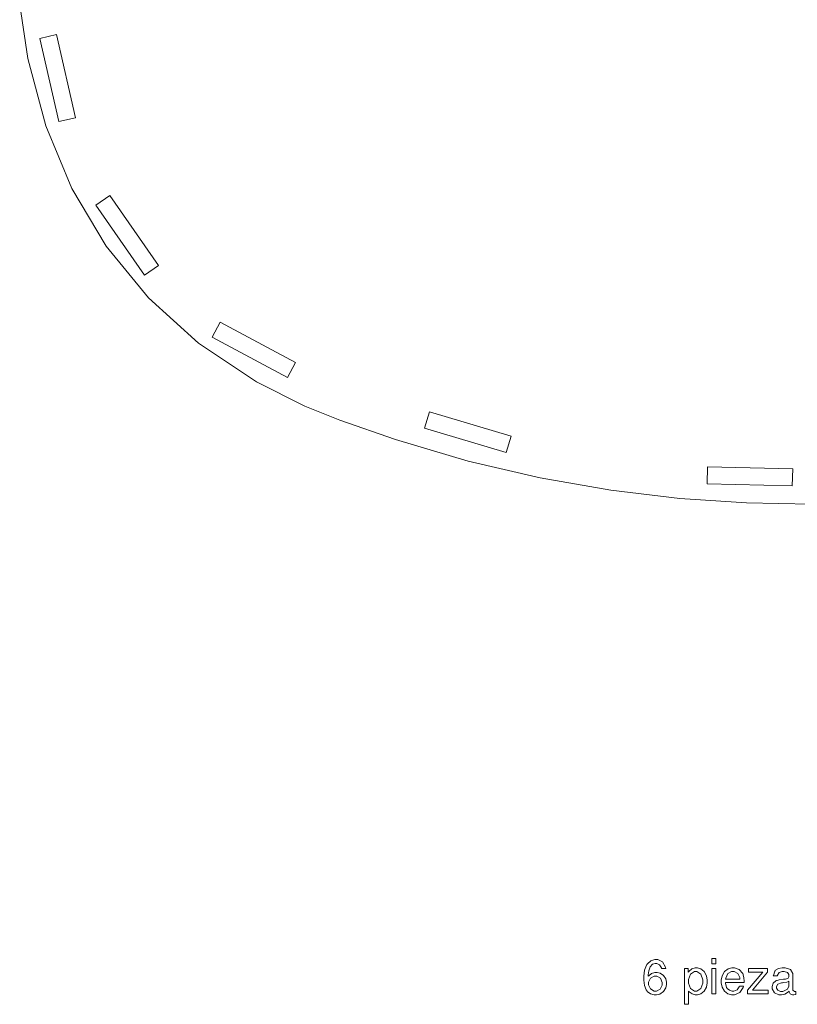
# Model space of a CAD drawing. Header units: millimetres. Extents: x -427 to 344, y -325 to 221.
# Tile 6 of 14: x -152 to -49, y -18 to 112. Entities that reach past the tile are written whole.
import ezdxf

# ---------------------------------------------------------------- set-up
doc = ezdxf.new("R2010")
doc.units = ezdxf.units.MM
doc.header["$MEASUREMENT"] = 0
doc.layers.add('Layer 1', color=7, linetype='Continuous')

msp = doc.modelspace()

# ---------------------------------------------------------------- linework, layer by layer
at = {"layer": 'Layer 1', "lineweight": 9}
for points in [[(-151.9519, 113.537), (-151.9519, 113.537), (-150.8769, 106.46), (-150.8769, 106.46)], [(-149.2949, 109.106), (-149.2949, 109.106), (-147.1009, 109.607), (-147.1009, 109.607)], [(-147.1009, 109.607), (-147.1009, 109.607), (-144.6029, 98.636), (-144.6029, 98.636)], [(-146.7969, 98.137), (-146.7969, 98.137), (-149.2949, 109.106), (-149.2949, 109.106)], [(-150.8769, 106.46), (-150.8769, 106.46), (-148.5189, 97.563), (-148.5189, 97.563)], [(-148.5189, 97.563), (-148.5189, 97.563), (-145.0639, 89.288), (-145.0639, 89.288)], [(-144.6029, 98.636), (-144.6029, 98.636), (-146.7969, 98.137), (-146.7969, 98.137)], [(-145.0639, 89.288), (-145.0639, 89.288), (-140.5349, 81.704), (-140.5349, 81.704)], [(-141.9089, 87.098), (-141.9089, 87.098), (-140.0589, 88.381), (-140.0589, 88.381)], [(-140.0589, 88.381), (-140.0589, 88.381), (-133.6479, 79.137), (-133.6479, 79.137)], [(-135.4949, 77.855), (-135.4949, 77.855), (-141.9089, 87.098), (-141.9089, 87.098)], [(-140.5349, 81.704), (-140.5349, 81.704), (-134.9519, 74.881), (-134.9519, 74.881)], [(-133.6479, 79.137), (-133.6479, 79.137), (-135.4949, 77.855), (-135.4949, 77.855)], [(-134.9519, 74.881), (-134.9519, 74.881), (-128.3379, 68.891), (-128.3379, 68.891)], [(-126.5299, 69.666), (-126.5299, 69.666), (-125.4689, 71.649), (-125.4689, 71.649)], [(-125.4689, 71.649), (-125.4689, 71.649), (-115.5499, 66.34), (-115.5499, 66.34)], [(-128.3379, 68.891), (-128.3379, 68.891), (-120.7119, 63.802), (-120.7119, 63.802)], [(-116.6109, 64.357), (-116.6109, 64.357), (-126.5299, 69.666), (-126.5299, 69.666)], [(-115.5499, 66.34), (-115.5499, 66.34), (-116.6109, 64.357), (-116.6109, 64.357)], [(-120.7119, 63.802), (-120.7119, 63.802), (-114.3109, 60.562), (-114.3109, 60.562)], [(-114.3109, 60.562), (-114.3109, 60.562), (-112.0959, 59.685), (-112.0959, 59.685)], [(-98.4979, 57.699), (-98.4979, 57.699), (-97.8519, 59.854), (-97.8519, 59.854)], [(-97.8519, 59.854), (-97.8519, 59.854), (-87.0749, 56.625), (-87.0749, 56.625)], [(-112.0959, 59.685), (-112.0959, 59.685), (-109.6939, 58.732), (-109.6939, 58.732)], [(-109.6939, 58.732), (-109.6939, 58.732), (-102.3689, 56.172), (-102.3689, 56.172)], [(-87.7209, 54.47), (-87.7209, 54.47), (-98.4979, 57.699), (-98.4979, 57.699)], [(-102.3689, 56.172), (-102.3689, 56.172), (-92.7349, 53.337), (-92.7349, 53.337)], [(-87.0749, 56.625), (-87.0749, 56.625), (-87.7209, 54.47), (-87.7209, 54.47)], [(-92.7349, 53.337), (-92.7349, 53.337), (-83.2359, 51.132), (-83.2359, 51.132)], [(-61.2129, 50.344), (-61.2129, 50.344), (-61.1569, 52.593), (-61.1569, 52.593)], [(-61.1569, 52.593), (-61.1569, 52.593), (-49.9099, 52.304), (-49.9099, 52.304)], [(-49.9099, 52.304), (-49.9099, 52.304), (-49.9699, 50.055), (-49.9699, 50.055)], [(-83.2359, 51.132), (-83.2359, 51.132), (-73.9199, 49.509), (-73.9199, 49.509)], [(-73.9199, 49.509), (-73.9199, 49.509), (-64.8289, 48.419), (-64.8289, 48.419)], [(-49.9699, 50.055), (-49.9699, 50.055), (-61.2129, 50.344), (-61.2129, 50.344)], [(-64.8289, 48.419), (-64.8289, 48.419), (-56.0099, 47.815), (-56.0099, 47.815)], [(-56.0099, 47.815), (-56.0099, 47.815), (-47.5009, 47.648), (-47.5009, 47.648)], [(-69.0869, -12.975), (-69.0869, -12.975), (-69.1539, -13.074), (-69.1539, -13.074)], [(-68.6359, -12.606), (-68.6359, -12.606), (-69.0869, -12.975), (-69.0869, -12.975)], [(-68.1169, -12.435), (-68.1169, -12.435), (-68.6359, -12.606), (-68.6359, -12.606)], [(-68.4099, -13.043), (-68.4099, -13.043), (-68.0889, -12.931), (-68.0889, -12.931)], [(-67.9409, -12.435), (-67.9409, -12.435), (-68.1169, -12.435), (-68.1169, -12.435)], [(-68.0889, -12.931), (-68.0889, -12.931), (-67.9799, -12.931), (-67.9799, -12.931)], [(-67.9799, -12.931), (-67.9799, -12.931), (-67.8599, -12.931), (-67.8599, -12.931)], [(-67.7289, -12.435), (-67.7289, -12.435), (-67.9409, -12.435), (-67.9409, -12.435)], [(-67.8599, -12.931), (-67.8599, -12.931), (-67.4889, -13.109), (-67.4889, -13.109)], [(-67.0869, -12.745), (-67.0869, -12.745), (-67.7289, -12.435), (-67.7289, -12.435)], [(-66.6919, -13.425), (-66.6919, -13.425), (-67.0869, -12.745), (-67.0869, -12.745)], [(-60.0529, -12.309), (-60.0529, -12.309), (-60.5889, -12.309), (-60.5889, -12.309)], [(-60.5889, -12.309), (-60.5889, -12.309), (-60.5889, -12.975), (-60.5889, -12.975)], [(-60.5889, -12.975), (-60.5889, -12.975), (-60.0529, -12.975), (-60.0529, -12.975)], [(-60.0529, -12.975), (-60.0529, -12.975), (-60.0529, -12.309), (-60.0529, -12.309)], [(-69.4609, -13.838), (-69.4609, -13.838), (-69.5569, -14.625), (-69.5569, -14.625)], [(-69.2249, -13.185), (-69.2249, -13.185), (-69.4609, -13.838), (-69.4609, -13.838)], [(-69.1539, -13.074), (-69.1539, -13.074), (-69.2249, -13.185), (-69.2249, -13.185)], [(-68.9849, -14.457), (-68.9849, -14.457), (-68.9179, -13.91), (-68.9179, -13.91)], [(-68.5439, -14.265), (-68.5439, -14.265), (-68.9249, -14.558), (-68.9249, -14.558)], [(-68.9179, -13.91), (-68.9179, -13.91), (-68.7239, -13.374), (-68.7239, -13.374)], [(-68.7239, -13.374), (-68.7239, -13.374), (-68.4099, -13.043), (-68.4099, -13.043)], [(-68.0999, -14.138), (-68.0999, -14.138), (-68.5439, -14.265), (-68.5439, -14.265)], [(-67.9479, -14.138), (-67.9479, -14.138), (-68.0999, -14.138), (-68.0999, -14.138)], [(-67.8099, -14.138), (-67.8099, -14.138), (-67.9479, -14.138), (-67.9479, -14.138)], [(-67.3939, -14.243), (-67.3939, -14.243), (-67.8099, -14.138), (-67.8099, -14.138)], [(-67.4889, -13.109), (-67.4889, -13.109), (-67.2489, -13.502), (-67.2489, -13.502)], [(-66.9569, -14.538), (-66.9569, -14.538), (-67.3939, -14.243), (-67.3939, -14.243)], [(-67.2489, -13.502), (-67.2489, -13.502), (-67.2249, -13.609), (-67.2249, -13.609)], [(-67.2249, -13.609), (-67.2249, -13.609), (-66.6639, -13.609), (-66.6639, -13.609)], [(-66.6639, -13.609), (-66.6639, -13.609), (-66.6919, -13.425), (-66.6919, -13.425)], [(-63.7039, -13.609), (-63.7039, -13.609), (-64.1939, -13.609), (-64.1939, -13.609)], [(-64.1939, -13.609), (-64.1939, -13.609), (-64.1939, -18.333), (-64.1939, -18.333)], [(-63.7039, -14.111), (-63.7039, -14.111), (-63.7039, -13.609), (-63.7039, -13.609)], [(-63.6439, -14.013), (-63.6439, -14.013), (-63.7039, -14.111), (-63.7039, -14.111)], [(-63.2489, -13.666), (-63.2489, -13.666), (-63.6439, -14.013), (-63.6439, -14.013)], [(-63.4079, -14.363), (-63.4079, -14.363), (-62.8999, -14.012), (-62.8999, -14.012)], [(-62.7939, -13.515), (-62.7939, -13.515), (-63.2489, -13.666), (-63.2489, -13.666)], [(-62.8999, -14.012), (-62.8999, -14.012), (-62.7299, -14.012), (-62.7299, -14.012)], [(-62.6419, -13.515), (-62.6419, -13.515), (-62.7939, -13.515), (-62.7939, -13.515)], [(-62.7299, -14.012), (-62.7299, -14.012), (-62.5539, -14.012), (-62.5539, -14.012)], [(-62.4939, -13.515), (-62.4939, -13.515), (-62.6419, -13.515), (-62.6419, -13.515)], [(-62.5539, -14.012), (-62.5539, -14.012), (-62.0279, -14.367), (-62.0279, -14.367)], [(-62.0459, -13.642), (-62.0459, -13.642), (-62.4939, -13.515), (-62.4939, -13.515)], [(-61.5939, -14.005), (-61.5939, -14.005), (-62.0459, -13.642), (-62.0459, -13.642)], [(-61.3089, -14.578), (-61.3089, -14.578), (-61.5939, -14.005), (-61.5939, -14.005)], [(-60.0529, -13.609), (-60.0529, -13.609), (-60.5819, -13.609), (-60.5819, -13.609)], [(-60.5819, -13.609), (-60.5819, -13.609), (-60.5819, -16.944), (-60.5819, -16.944)], [(-60.0529, -16.944), (-60.0529, -16.944), (-60.0529, -13.609), (-60.0529, -13.609)], [(-58.9269, -14.008), (-58.9269, -14.008), (-59.2379, -14.578), (-59.2379, -14.578)], [(-58.4479, -13.644), (-58.4479, -13.644), (-58.9269, -14.008), (-58.9269, -14.008)], [(-58.7649, -14.866), (-58.7649, -14.866), (-58.4859, -14.282), (-58.4859, -14.282)], [(-58.4859, -14.282), (-58.4859, -14.282), (-57.9889, -14.006), (-57.9889, -14.006)], [(-57.9749, -13.515), (-57.9749, -13.515), (-58.4479, -13.644), (-58.4479, -13.644)], [(-57.9889, -14.006), (-57.9889, -14.006), (-57.8229, -14.006), (-57.8229, -14.006)], [(-57.8199, -13.515), (-57.8199, -13.515), (-57.9749, -13.515), (-57.9749, -13.515)], [(-57.8229, -14.006), (-57.8229, -14.006), (-57.6609, -14.006), (-57.6609, -14.006)], [(-57.6119, -13.515), (-57.6119, -13.515), (-57.8199, -13.515), (-57.8199, -13.515)], [(-57.6609, -14.006), (-57.6609, -14.006), (-57.1669, -14.29), (-57.1669, -14.29)], [(-56.9909, -13.749), (-56.9909, -13.749), (-57.6119, -13.515), (-57.6119, -13.515)], [(-56.5209, -14.256), (-56.5209, -14.256), (-56.9909, -13.749), (-56.9909, -13.749)], [(-56.4689, -14.392), (-56.4689, -14.392), (-56.5209, -14.256), (-56.5209, -14.256)], [(-53.8789, -14.072), (-53.8789, -14.072), (-55.8689, -16.465), (-55.8689, -16.465)], [(-53.2509, -13.609), (-53.2509, -13.609), (-55.7379, -13.609), (-55.7379, -13.609)], [(-55.7379, -13.609), (-55.7379, -13.609), (-55.7379, -14.072), (-55.7379, -14.072)], [(-55.7379, -14.072), (-55.7379, -14.072), (-53.8789, -14.072), (-53.8789, -14.072)], [(-55.2299, -16.481), (-55.2299, -16.481), (-53.2509, -14.083), (-53.2509, -14.083)], [(-53.2509, -14.083), (-53.2509, -14.083), (-53.2509, -13.609), (-53.2509, -13.609)], [(-52.2879, -13.944), (-52.2879, -13.944), (-52.4749, -14.513), (-52.4749, -14.513)], [(-52.2489, -13.901), (-52.2489, -13.901), (-52.2879, -13.944), (-52.2879, -13.944)], [(-52.1929, -13.839), (-52.1929, -13.839), (-52.2489, -13.901), (-52.2489, -13.901)], [(-51.7939, -13.615), (-51.7939, -13.615), (-52.1929, -13.839), (-52.1929, -13.839)], [(-51.9349, -14.494), (-51.9349, -14.494), (-51.7239, -14.148), (-51.7239, -14.148)], [(-51.3069, -13.515), (-51.3069, -13.515), (-51.7939, -13.615), (-51.7939, -13.615)], [(-51.7239, -14.148), (-51.7239, -14.148), (-51.3039, -14.006), (-51.3039, -14.006)], [(-51.1449, -13.515), (-51.1449, -13.515), (-51.3069, -13.515), (-51.3069, -13.515)], [(-51.3039, -14.006), (-51.3039, -14.006), (-51.1629, -14.006), (-51.1629, -14.006)], [(-51.1629, -14.006), (-51.1629, -14.006), (-51.0249, -14.006), (-51.0249, -14.006)], [(-50.9119, -13.515), (-50.9119, -13.515), (-51.1449, -13.515), (-51.1449, -13.515)], [(-51.0249, -14.006), (-51.0249, -14.006), (-50.6119, -14.134), (-50.6119, -14.134)], [(-50.2099, -13.749), (-50.2099, -13.749), (-50.9119, -13.515), (-50.9119, -13.515)], [(-50.6119, -14.134), (-50.6119, -14.134), (-50.4179, -14.41), (-50.4179, -14.41)], [(-49.8889, -14.256), (-49.8889, -14.256), (-50.2099, -13.749), (-50.2099, -13.749)], [(-49.8889, -14.425), (-49.8889, -14.425), (-49.8889, -14.256), (-49.8889, -14.256)], [(-69.5569, -14.625), (-69.5569, -14.625), (-69.5569, -14.888), (-69.5569, -14.888)], [(-69.5569, -14.888), (-69.5569, -14.888), (-69.5569, -15.127), (-69.5569, -15.127)], [(-69.5569, -15.127), (-69.5569, -15.127), (-69.4679, -15.843), (-69.4679, -15.843)], [(-68.9849, -14.64), (-68.9849, -14.64), (-68.9849, -14.457), (-68.9849, -14.457)], [(-68.9249, -14.558), (-68.9249, -14.558), (-68.9849, -14.64), (-68.9849, -14.64)], [(-68.9569, -15.411), (-68.9569, -15.411), (-68.6959, -14.898), (-68.6959, -14.898)], [(-68.9569, -15.583), (-68.9569, -15.583), (-68.9569, -15.411), (-68.9569, -15.411)], [(-68.9569, -15.763), (-68.9569, -15.763), (-68.9569, -15.583), (-68.9569, -15.583)], [(-68.6959, -14.898), (-68.6959, -14.898), (-68.1879, -14.634), (-68.1879, -14.634)], [(-68.1879, -14.634), (-68.1879, -14.634), (-68.0189, -14.634), (-68.0189, -14.634)], [(-68.0189, -14.634), (-68.0189, -14.634), (-67.8599, -14.634), (-67.8599, -14.634)], [(-67.8599, -14.634), (-67.8599, -14.634), (-67.3799, -14.898), (-67.3799, -14.898)], [(-67.3799, -14.898), (-67.3799, -14.898), (-67.1439, -15.435), (-67.1439, -15.435)], [(-67.1439, -15.435), (-67.1439, -15.435), (-67.1439, -15.616), (-67.1439, -15.616)], [(-66.6739, -14.991), (-66.6739, -14.991), (-66.9569, -14.538), (-66.9569, -14.538)], [(-66.5689, -15.425), (-66.5689, -15.425), (-66.6739, -14.991), (-66.6739, -14.991)], [(-66.5689, -15.572), (-66.5689, -15.572), (-66.5689, -15.425), (-66.5689, -15.425)], [(-66.5689, -15.723), (-66.5689, -15.723), (-66.5689, -15.572), (-66.5689, -15.572)], [(-63.6619, -15.066), (-63.6619, -15.066), (-63.4079, -14.363), (-63.4079, -14.363)], [(-63.6619, -15.302), (-63.6619, -15.302), (-63.6619, -15.066), (-63.6619, -15.066)], [(-63.6619, -15.536), (-63.6619, -15.536), (-63.6619, -15.302), (-63.6619, -15.302)], [(-63.4079, -16.243), (-63.4079, -16.243), (-63.6619, -15.536), (-63.6619, -15.536)], [(-61.7639, -15.552), (-61.7639, -15.552), (-62.0319, -16.243), (-62.0319, -16.243)], [(-62.0279, -14.367), (-62.0279, -14.367), (-61.7639, -15.084), (-61.7639, -15.084)], [(-61.7639, -15.084), (-61.7639, -15.084), (-61.7639, -15.323), (-61.7639, -15.323)], [(-61.7639, -15.323), (-61.7639, -15.323), (-61.7639, -15.552), (-61.7639, -15.552)], [(-61.3119, -16.058), (-61.3119, -16.058), (-61.2059, -15.515), (-61.2059, -15.515)], [(-61.2059, -15.145), (-61.2059, -15.145), (-61.3089, -14.578), (-61.3089, -14.578)], [(-61.2059, -15.335), (-61.2059, -15.335), (-61.2059, -15.145), (-61.2059, -15.145)], [(-61.2059, -15.515), (-61.2059, -15.515), (-61.2059, -15.335), (-61.2059, -15.335)], [(-59.2379, -14.578), (-59.2379, -14.578), (-59.3439, -15.136), (-59.3439, -15.136)], [(-59.3439, -15.136), (-59.3439, -15.136), (-59.3439, -15.323), (-59.3439, -15.323)], [(-59.3439, -15.323), (-59.3439, -15.323), (-59.3439, -15.507), (-59.3439, -15.507)], [(-59.3439, -15.507), (-59.3439, -15.507), (-59.2409, -16.059), (-59.2409, -16.059)], [(-58.7859, -15.539), (-58.7859, -15.539), (-58.7899, -15.456), (-58.7899, -15.456)], [(-58.7899, -15.456), (-58.7899, -15.456), (-56.3349, -15.456), (-56.3349, -15.456)], [(-58.6449, -16.12), (-58.6449, -16.12), (-58.7859, -15.539), (-58.7859, -15.539)], [(-58.7759, -15.02), (-58.7759, -15.02), (-58.7649, -14.866), (-58.7649, -14.866)], [(-56.9099, -15.02), (-56.9099, -15.02), (-58.7759, -15.02), (-58.7759, -15.02)], [(-57.1669, -14.29), (-57.1669, -14.29), (-56.9019, -14.812), (-56.9019, -14.812)], [(-56.9059, -15.018), (-56.9059, -15.018), (-56.9099, -15.02), (-56.9099, -15.02)], [(-56.9019, -14.996), (-56.9019, -14.996), (-56.9059, -15.018), (-56.9059, -15.018)], [(-56.9019, -14.812), (-56.9019, -14.812), (-56.9019, -14.987), (-56.9019, -14.987)], [(-56.9019, -14.987), (-56.9019, -14.987), (-56.9019, -14.996), (-56.9019, -14.996)], [(-56.4439, -14.454), (-56.4439, -14.454), (-56.4689, -14.392), (-56.4689, -14.392)], [(-56.3659, -14.826), (-56.3659, -14.826), (-56.4439, -14.454), (-56.4439, -14.454)], [(-56.3349, -15.297), (-56.3349, -15.297), (-56.3659, -14.826), (-56.3659, -14.826)], [(-56.3349, -15.456), (-56.3349, -15.456), (-56.3349, -15.297), (-56.3349, -15.297)], [(-52.4819, -15.557), (-52.4819, -15.557), (-52.6269, -15.969), (-52.6269, -15.969)], [(-52.1359, -15.253), (-52.1359, -15.253), (-52.4819, -15.557), (-52.4819, -15.557)], [(-52.4749, -14.513), (-52.4749, -14.513), (-52.4789, -14.596), (-52.4789, -14.596)], [(-52.4789, -14.596), (-52.4789, -14.596), (-51.9459, -14.596), (-51.9459, -14.596)], [(-52.0379, -15.213), (-52.0379, -15.213), (-52.1359, -15.253), (-52.1359, -15.253)], [(-51.9879, -15.193), (-51.9879, -15.193), (-52.0379, -15.213), (-52.0379, -15.213)], [(-51.7099, -15.116), (-51.7099, -15.116), (-51.9879, -15.193), (-51.9879, -15.193)], [(-51.9459, -14.596), (-51.9459, -14.596), (-51.9349, -14.494), (-51.9349, -14.494)], [(-51.8819, -15.688), (-51.8819, -15.688), (-51.4129, -15.504), (-51.4129, -15.504)], [(-51.1559, -15.031), (-51.1559, -15.031), (-51.7099, -15.116), (-51.7099, -15.116)], [(-51.4129, -15.504), (-51.4129, -15.504), (-51.2719, -15.484), (-51.2719, -15.484)], [(-51.2719, -15.484), (-51.2719, -15.484), (-51.1309, -15.464), (-51.1309, -15.464)], [(-50.9689, -15.009), (-50.9689, -15.009), (-51.1559, -15.031), (-51.1559, -15.031)], [(-51.1309, -15.464), (-51.1309, -15.464), (-50.7009, -15.391), (-50.7009, -15.391)], [(-50.8629, -14.997), (-50.8629, -14.997), (-50.9689, -15.009), (-50.9689, -15.009)], [(-50.5349, -14.891), (-50.5349, -14.891), (-50.8629, -14.997), (-50.8629, -14.997)], [(-50.7009, -15.391), (-50.7009, -15.391), (-50.4609, -15.317), (-50.4609, -15.317)], [(-50.4179, -14.702), (-50.4179, -14.702), (-50.5349, -14.891), (-50.5349, -14.891)], [(-50.4609, -15.317), (-50.4609, -15.317), (-50.4179, -15.296), (-50.4179, -15.296)], [(-50.4179, -14.41), (-50.4179, -14.41), (-50.4179, -14.502), (-50.4179, -14.502)], [(-50.4179, -14.502), (-50.4179, -14.502), (-50.4179, -14.64), (-50.4179, -14.64)], [(-50.4179, -14.64), (-50.4179, -14.64), (-50.4179, -14.702), (-50.4179, -14.702)], [(-50.4179, -15.296), (-50.4179, -15.296), (-50.4179, -15.897), (-50.4179, -15.897)], [(-49.8889, -16.382), (-49.8889, -16.382), (-49.8889, -14.425), (-49.8889, -14.425)], [(-69.4679, -15.843), (-69.4679, -15.843), (-69.2459, -16.43), (-69.2459, -16.43)], [(-69.2459, -16.43), (-69.2459, -16.43), (-69.1759, -16.531), (-69.1759, -16.531)], [(-69.1759, -16.531), (-69.1759, -16.531), (-69.1159, -16.622), (-69.1159, -16.622)], [(-69.1159, -16.622), (-69.1159, -16.622), (-68.7059, -16.948), (-68.7059, -16.948)], [(-68.6919, -16.306), (-68.6919, -16.306), (-68.9569, -15.763), (-68.9569, -15.763)], [(-68.2049, -16.597), (-68.2049, -16.597), (-68.6919, -16.306), (-68.6919, -16.306)], [(-68.0429, -16.597), (-68.0429, -16.597), (-68.2049, -16.597), (-68.2049, -16.597)], [(-67.8809, -16.597), (-67.8809, -16.597), (-68.0429, -16.597), (-68.0429, -16.597)], [(-67.3979, -16.319), (-67.3979, -16.319), (-67.8809, -16.597), (-67.8809, -16.597)], [(-67.4539, -16.979), (-67.4539, -16.979), (-66.9849, -16.663), (-66.9849, -16.663)], [(-67.1439, -15.791), (-67.1439, -15.791), (-67.3979, -16.319), (-67.3979, -16.319)], [(-67.1439, -15.616), (-67.1439, -15.616), (-67.1439, -15.791), (-67.1439, -15.791)], [(-66.9849, -16.663), (-66.9849, -16.663), (-66.6809, -16.181), (-66.6809, -16.181)], [(-66.6809, -16.181), (-66.6809, -16.181), (-66.5689, -15.723), (-66.5689, -15.723)], [(-63.6619, -18.333), (-63.6619, -18.333), (-63.6619, -16.597), (-63.6619, -16.597)], [(-63.6619, -16.597), (-63.6619, -16.597), (-63.5909, -16.682), (-63.5909, -16.682)], [(-63.5909, -16.682), (-63.5909, -16.682), (-63.2029, -16.973), (-63.2029, -16.973)], [(-62.8999, -16.597), (-62.8999, -16.597), (-63.4079, -16.243), (-63.4079, -16.243)], [(-62.7299, -16.597), (-62.7299, -16.597), (-62.8999, -16.597), (-62.8999, -16.597)], [(-62.5579, -16.597), (-62.5579, -16.597), (-62.7299, -16.597), (-62.7299, -16.597)], [(-62.0319, -16.243), (-62.0319, -16.243), (-62.5579, -16.597), (-62.5579, -16.597)], [(-62.0489, -16.968), (-62.0489, -16.968), (-61.5979, -16.612), (-61.5979, -16.612)], [(-61.5979, -16.612), (-61.5979, -16.612), (-61.3119, -16.058), (-61.3119, -16.058)], [(-59.2409, -16.059), (-59.2409, -16.059), (-58.9379, -16.617), (-58.9379, -16.617)], [(-58.9379, -16.617), (-58.9379, -16.617), (-58.4619, -16.969), (-58.4619, -16.969)], [(-58.6129, -16.167), (-58.6129, -16.167), (-58.6449, -16.12), (-58.6449, -16.12)], [(-58.5679, -16.237), (-58.5679, -16.237), (-58.6129, -16.167), (-58.6129, -16.167)], [(-58.2709, -16.489), (-58.2709, -16.489), (-58.5679, -16.237), (-58.5679, -16.237)], [(-57.9289, -16.602), (-57.9289, -16.602), (-58.2709, -16.489), (-58.2709, -16.489)], [(-57.8129, -16.602), (-57.8129, -16.602), (-57.9289, -16.602), (-57.9289, -16.602)], [(-57.6789, -16.602), (-57.6789, -16.602), (-57.8129, -16.602), (-57.8129, -16.602)], [(-57.2689, -16.432), (-57.2689, -16.432), (-57.6789, -16.602), (-57.6789, -16.602)], [(-57.5939, -17.093), (-57.5939, -17.093), (-56.8809, -16.784), (-56.8809, -16.784)], [(-56.9769, -16.04), (-56.9769, -16.04), (-57.2689, -16.432), (-57.2689, -16.432)], [(-56.9409, -15.93), (-56.9409, -15.93), (-56.9769, -16.04), (-56.9769, -16.04)], [(-56.4089, -15.93), (-56.4089, -15.93), (-56.9409, -15.93), (-56.9409, -15.93)], [(-56.8809, -16.784), (-56.8809, -16.784), (-56.4399, -16.112), (-56.4399, -16.112)], [(-56.4399, -16.112), (-56.4399, -16.112), (-56.4089, -15.93), (-56.4089, -15.93)], [(-55.8689, -16.465), (-55.8689, -16.465), (-55.8689, -16.944), (-55.8689, -16.944)], [(-53.1629, -16.481), (-53.1629, -16.481), (-55.2299, -16.481), (-55.2299, -16.481)], [(-53.1629, -16.944), (-53.1629, -16.944), (-53.1629, -16.481), (-53.1629, -16.481)], [(-52.6269, -15.969), (-52.6269, -15.969), (-52.6269, -16.106), (-52.6269, -16.106)], [(-52.6269, -16.106), (-52.6269, -16.106), (-52.6269, -16.285), (-52.6269, -16.285)], [(-52.6269, -16.285), (-52.6269, -16.285), (-52.3299, -16.824), (-52.3299, -16.824)], [(-52.3299, -16.824), (-52.3299, -16.824), (-51.7339, -17.093), (-51.7339, -17.093)], [(-52.0729, -15.989), (-52.0729, -15.989), (-51.8819, -15.688), (-51.8819, -15.688)], [(-52.0729, -16.09), (-52.0729, -16.09), (-52.0729, -15.989), (-52.0729, -15.989)], [(-52.0729, -16.188), (-52.0729, -16.188), (-52.0729, -16.09), (-52.0729, -16.09)], [(-51.8999, -16.485), (-51.8999, -16.485), (-52.0729, -16.188), (-52.0729, -16.188)], [(-51.5369, -16.624), (-51.5369, -16.624), (-51.8999, -16.485), (-51.8999, -16.485)], [(-51.4169, -16.624), (-51.4169, -16.624), (-51.5369, -16.624), (-51.5369, -16.624)], [(-51.2329, -16.624), (-51.2329, -16.624), (-51.4169, -16.624), (-51.4169, -16.624)], [(-50.6789, -16.376), (-50.6789, -16.376), (-51.2329, -16.624), (-51.2329, -16.624)], [(-50.9509, -16.976), (-50.9509, -16.976), (-50.4959, -16.688), (-50.4959, -16.688)], [(-50.6269, -16.327), (-50.6269, -16.327), (-50.6789, -16.376), (-50.6789, -16.376)], [(-50.5879, -16.291), (-50.5879, -16.291), (-50.6269, -16.327), (-50.6269, -16.327)], [(-50.4179, -16.004), (-50.4179, -16.004), (-50.5879, -16.291), (-50.5879, -16.291)], [(-50.4959, -16.688), (-50.4959, -16.688), (-50.4009, -16.602), (-50.4009, -16.602)], [(-50.4179, -15.897), (-50.4179, -15.897), (-50.4179, -16.004), (-50.4179, -16.004)], [(-50.4009, -16.602), (-50.4009, -16.602), (-50.3899, -16.687), (-50.3899, -16.687)], [(-50.3899, -16.687), (-50.3899, -16.687), (-50.2419, -16.973), (-50.2419, -16.973)], [(-49.8889, -16.448), (-49.8889, -16.448), (-49.8889, -16.382), (-49.8889, -16.382)], [(-49.6739, -16.646), (-49.6739, -16.646), (-49.8889, -16.448), (-49.8889, -16.448)], [(-49.6029, -16.646), (-49.6029, -16.646), (-49.6739, -16.646), (-49.6739, -16.646)], [(-49.5789, -16.646), (-49.5789, -16.646), (-49.6029, -16.646), (-49.6029, -16.646)], [(-49.5049, -16.634), (-49.5049, -16.634), (-49.5789, -16.646), (-49.5789, -16.646)], [(-49.4909, -16.63), (-49.4909, -16.63), (-49.5049, -16.634), (-49.5049, -16.634)], [(-49.4909, -17.032), (-49.4909, -17.032), (-49.4909, -16.63), (-49.4909, -16.63)], [(-68.7059, -16.948), (-68.7059, -16.948), (-68.2129, -17.093), (-68.2129, -17.093)], [(-68.2129, -17.093), (-68.2129, -17.093), (-68.0469, -17.093), (-68.0469, -17.093)], [(-68.0469, -17.093), (-68.0469, -17.093), (-67.8989, -17.093), (-67.8989, -17.093)], [(-67.8989, -17.093), (-67.8989, -17.093), (-67.4539, -16.979), (-67.4539, -16.979)], [(-63.2029, -16.973), (-63.2029, -16.973), (-62.7799, -17.093), (-62.7799, -17.093)], [(-62.7799, -17.093), (-62.7799, -17.093), (-62.6349, -17.093), (-62.6349, -17.093)], [(-62.6349, -17.093), (-62.6349, -17.093), (-62.4899, -17.093), (-62.4899, -17.093)], [(-62.4899, -17.093), (-62.4899, -17.093), (-62.0489, -16.968), (-62.0489, -16.968)], [(-60.5819, -16.944), (-60.5819, -16.944), (-60.0529, -16.944), (-60.0529, -16.944)], [(-58.4619, -16.969), (-58.4619, -16.969), (-57.9889, -17.093), (-57.9889, -17.093)], [(-57.9889, -17.093), (-57.9889, -17.093), (-57.8299, -17.093), (-57.8299, -17.093)], [(-57.8299, -17.093), (-57.8299, -17.093), (-57.5939, -17.093), (-57.5939, -17.093)], [(-55.8689, -16.944), (-55.8689, -16.944), (-53.1629, -16.944), (-53.1629, -16.944)], [(-51.7339, -17.093), (-51.7339, -17.093), (-51.5329, -17.093), (-51.5329, -17.093)], [(-51.5329, -17.093), (-51.5329, -17.093), (-51.3849, -17.093), (-51.3849, -17.093)], [(-51.3849, -17.093), (-51.3849, -17.093), (-50.9509, -16.976), (-50.9509, -16.976)], [(-50.2419, -16.973), (-50.2419, -16.973), (-49.9489, -17.093), (-49.9489, -17.093)], [(-49.9489, -17.093), (-49.9489, -17.093), (-49.8499, -17.093), (-49.8499, -17.093)], [(-49.8499, -17.093), (-49.8499, -17.093), (-49.7619, -17.093), (-49.7619, -17.093)], [(-49.7619, -17.093), (-49.7619, -17.093), (-49.5329, -17.043), (-49.5329, -17.043)], [(-49.5329, -17.043), (-49.5329, -17.043), (-49.4909, -17.032), (-49.4909, -17.032)], [(-64.1939, -18.333), (-64.1939, -18.333), (-63.6619, -18.333), (-63.6619, -18.333)]]:
    msp.add_open_spline(points, degree=3, dxfattribs=at)

doc.saveas('drawing.dxf')
